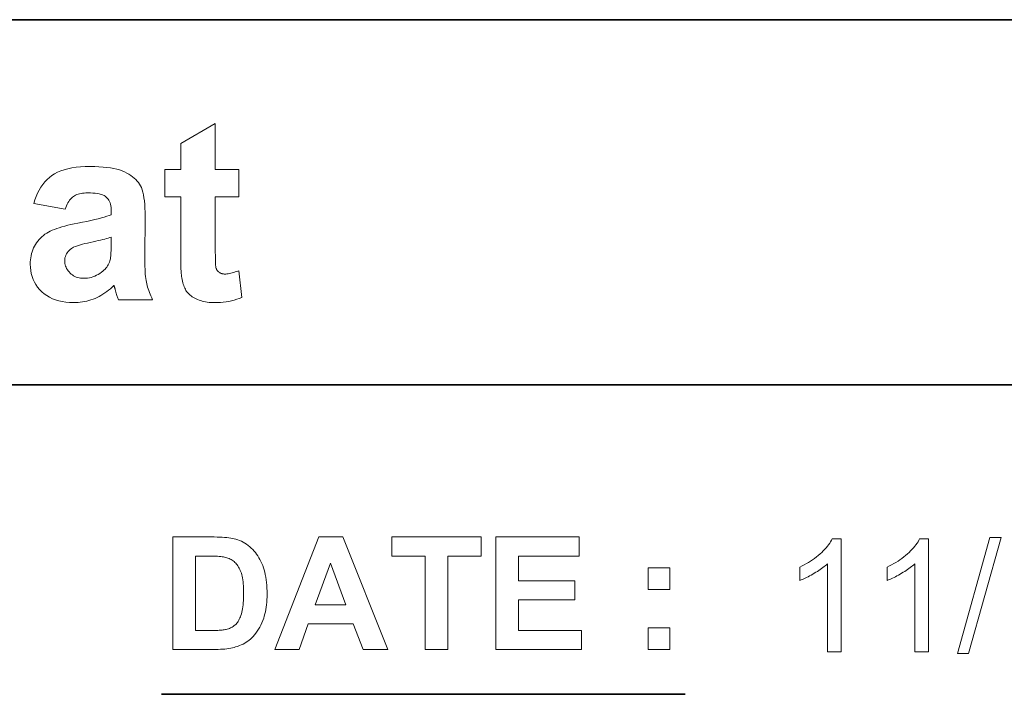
# Model space of a CAD drawing. Extents: x 10 to 410, y 10 to 287.
# Tile 19 of 23: x 369 to 391, y 30 to 45. Entities that reach past the tile are written whole.
import ezdxf

# ---------------------------------------------------------------- set-up
doc = ezdxf.new("R2010")
doc.units = 0

msp = doc.modelspace()

# ---------------------------------------------------------------- linework, layer by layer
at = {"color": 7, "lineweight": 35}
for p, q in [((269.909, 44.578), (410.225, 44.578)), ((269.483, 36.452), (410.225, 36.452))]:
    msp.add_line(p, q, dxfattribs=at)
at = {"color": 7, "lineweight": 35, "ltscale": 0.291013}
msp.add_line((371.888, 29.568), (383.529, 29.568), dxfattribs=at)
at = {"color": 7, "lineweight": 13}
for points in [[(373.609, 41.246), (373.609, 40.635), (373.085, 40.635), (373.085, 39.467), (373.085, 39.399), (373.086, 39.337), (373.086, 39.281), (373.087, 39.23), (373.089, 39.186), (373.09, 39.148), (373.092, 39.115), (373.095, 39.089), (373.097, 39.068), (373.1, 39.053), (373.103, 39.042), (373.108, 39.031), (373.112, 39.02), (373.118, 39.01), (373.125, 39), (373.132, 38.99), (373.14, 38.981), (373.148, 38.973), (373.158, 38.964), (373.168, 38.957), (373.179, 38.949), (373.19, 38.943), (373.202, 38.937), (373.215, 38.932), (373.227, 38.928), (373.24, 38.924), (373.254, 38.922), (373.268, 38.92), (373.283, 38.919), (373.298, 38.918), (373.32, 38.919), (373.344, 38.921), (373.37, 38.925), (373.398, 38.93), (373.428, 38.937), (373.46, 38.945), (373.494, 38.954), (373.529, 38.966), (373.567, 38.978), (373.606, 38.992), (373.672, 38.397), (373.617, 38.375), (373.562, 38.356), (373.505, 38.339), (373.446, 38.324), (373.387, 38.311), (373.325, 38.301), (373.263, 38.293), (373.198, 38.287), (373.133, 38.284), (373.066, 38.283), (373.025, 38.283), (372.985, 38.285), (372.945, 38.289), (372.907, 38.294), (372.869, 38.3), (372.832, 38.308), (372.796, 38.317), (372.76, 38.327), (372.726, 38.339), (372.692, 38.352), (372.66, 38.367), (372.629, 38.382), (372.6, 38.398), (372.573, 38.414), (372.548, 38.432), (372.524, 38.45), (372.503, 38.47), (372.483, 38.49), (372.464, 38.511), (372.448, 38.532), (372.433, 38.555), (372.419, 38.58), (372.406, 38.606), (372.393, 38.633), (372.382, 38.662), (372.372, 38.693), (372.362, 38.725), (372.354, 38.759), (372.347, 38.794), (372.34, 38.831), (372.336, 38.861), (372.331, 38.895), (372.328, 38.936), (372.324, 38.982), (372.322, 39.033), (372.32, 39.09), (372.318, 39.152), (372.317, 39.22), (372.316, 39.293), (372.316, 39.371), (372.316, 40.635), (371.964, 40.635), (371.964, 41.246), (372.316, 41.246), (372.316, 41.822), (373.085, 42.269), (373.085, 41.246)], [(369.745, 40.362), (369.05, 40.487), (369.075, 40.569), (369.103, 40.647), (369.135, 40.72), (369.171, 40.788), (369.209, 40.853), (369.251, 40.913), (369.297, 40.969), (369.346, 41.02), (369.398, 41.067), (369.453, 41.109), (369.513, 41.148), (369.579, 41.182), (369.65, 41.212), (369.727, 41.239), (369.809, 41.261), (369.897, 41.279), (369.991, 41.293), (370.09, 41.303), (370.195, 41.309), (370.305, 41.311), (370.405, 41.31), (370.499, 41.306), (370.589, 41.3), (370.673, 41.292), (370.752, 41.281), (370.826, 41.268), (370.894, 41.252), (370.958, 41.234), (371.016, 41.213), (371.069, 41.19), (371.117, 41.165), (371.163, 41.139), (371.206, 41.111), (371.246, 41.082), (371.283, 41.052), (371.316, 41.021), (371.347, 40.988), (371.375, 40.954), (371.4, 40.918), (371.422, 40.882), (371.441, 40.841), (371.459, 40.794), (371.474, 40.741), (371.487, 40.682), (371.499, 40.617), (371.508, 40.545), (371.515, 40.467), (371.52, 40.383), (371.523, 40.292), (371.524, 40.195), (371.516, 39.3), (371.517, 39.226), (371.518, 39.156), (371.519, 39.089), (371.522, 39.027), (371.525, 38.969), (371.529, 38.914), (371.534, 38.864), (371.54, 38.818), (371.546, 38.775), (371.553, 38.737), (371.561, 38.7), (371.57, 38.663), (371.581, 38.626), (371.593, 38.588), (371.606, 38.549), (371.62, 38.51), (371.636, 38.47), (371.653, 38.43), (371.671, 38.389), (371.691, 38.348), (370.932, 38.348), (370.926, 38.364), (370.92, 38.382), (370.913, 38.401), (370.906, 38.421), (370.899, 38.443), (370.891, 38.466), (370.884, 38.491), (370.875, 38.517), (370.867, 38.545), (370.859, 38.575), (370.855, 38.588), (370.851, 38.6), (370.848, 38.611), (370.845, 38.622), (370.842, 38.631), (370.84, 38.64), (370.837, 38.647), (370.835, 38.654), (370.833, 38.66), (370.831, 38.665), (370.792, 38.627), (370.752, 38.592), (370.711, 38.559), (370.67, 38.527), (370.628, 38.497), (370.586, 38.47), (370.543, 38.444), (370.5, 38.42), (370.456, 38.398), (370.411, 38.378), (370.366, 38.36), (370.32, 38.344), (370.274, 38.329), (370.227, 38.317), (370.18, 38.306), (370.132, 38.298), (370.083, 38.291), (370.034, 38.286), (369.984, 38.284), (369.934, 38.283), (369.846, 38.285), (369.762, 38.292), (369.682, 38.304), (369.606, 38.321), (369.534, 38.343), (369.465, 38.37), (369.4, 38.402), (369.339, 38.438), (369.282, 38.479), (369.228, 38.525), (369.179, 38.575), (369.135, 38.628), (369.097, 38.683), (369.063, 38.74), (369.035, 38.8), (369.012, 38.863), (368.994, 38.928), (368.981, 38.996), (368.973, 39.066), (368.97, 39.139), (368.972, 39.188), (368.975, 39.235), (368.981, 39.282), (368.989, 39.327), (369, 39.372), (369.013, 39.415), (369.028, 39.457), (369.046, 39.498), (369.065, 39.538), (369.088, 39.577), (369.112, 39.615), (369.138, 39.651), (369.167, 39.685), (369.197, 39.717), (369.229, 39.747), (369.262, 39.776), (369.298, 39.802), (369.336, 39.827), (369.375, 39.851), (369.417, 39.872), (369.461, 39.892), (369.509, 39.912), (369.56, 39.931), (369.616, 39.95), (369.675, 39.968), (369.738, 39.985), (369.804, 40.003), (369.875, 40.019), (369.949, 40.035), (370.026, 40.051), (370.131, 40.071), (370.228, 40.091), (370.319, 40.11), (370.404, 40.129), (370.481, 40.148), (370.553, 40.167), (370.617, 40.185), (370.675, 40.203), (370.727, 40.221), (370.771, 40.239), (370.771, 40.315), (370.77, 40.358), (370.767, 40.399), (370.761, 40.437), (370.754, 40.472), (370.744, 40.505), (370.732, 40.535), (370.718, 40.563), (370.701, 40.588), (370.683, 40.61), (370.662, 40.631), (370.638, 40.648), (370.611, 40.664), (370.579, 40.679), (370.544, 40.691), (370.505, 40.701), (370.461, 40.71), (370.414, 40.716), (370.364, 40.721), (370.309, 40.724), (370.25, 40.725), (370.21, 40.724), (370.172, 40.721), (370.135, 40.717), (370.101, 40.712), (370.068, 40.705), (370.037, 40.696), (370.008, 40.685), (369.98, 40.673), (369.955, 40.659), (369.931, 40.644), (369.908, 40.627), (369.887, 40.607), (369.866, 40.585), (369.846, 40.56), (369.827, 40.533), (369.809, 40.504), (369.792, 40.472), (369.775, 40.438), (369.76, 40.401)], [(370.771, 39.74), (370.74, 39.73), (370.705, 39.719), (370.667, 39.708), (370.626, 39.697), (370.581, 39.686), (370.533, 39.674), (370.481, 39.662), (370.426, 39.649), (370.367, 39.636), (370.305, 39.622), (370.243, 39.609), (370.186, 39.595), (370.133, 39.582), (370.085, 39.568), (370.041, 39.555), (370.001, 39.541), (369.966, 39.528), (369.935, 39.515), (369.909, 39.502), (369.887, 39.489), (369.859, 39.467), (369.833, 39.444), (369.811, 39.42), (369.791, 39.394), (369.775, 39.368), (369.761, 39.34), (369.751, 39.312), (369.743, 39.282), (369.739, 39.251), (369.737, 39.219), (369.738, 39.187), (369.742, 39.156), (369.748, 39.126), (369.756, 39.097), (369.767, 39.068), (369.78, 39.041), (369.796, 39.015), (369.814, 38.989), (369.834, 38.964), (369.857, 38.94), (369.882, 38.918), (369.908, 38.898), (369.935, 38.88), (369.964, 38.865), (369.994, 38.852), (370.025, 38.842), (370.057, 38.833), (370.091, 38.828), (370.126, 38.824), (370.163, 38.823), (370.204, 38.824), (370.245, 38.828), (370.286, 38.835), (370.326, 38.845), (370.365, 38.857), (370.405, 38.872), (370.444, 38.89), (370.482, 38.91), (370.521, 38.933), (370.558, 38.959), (370.585, 38.98), (370.61, 39.003), (370.633, 39.026), (370.654, 39.05), (370.674, 39.075), (370.691, 39.1), (370.706, 39.127), (370.72, 39.155), (370.732, 39.183), (370.741, 39.213), (370.747, 39.234), (370.752, 39.259), (370.757, 39.288), (370.76, 39.32), (370.764, 39.356), (370.766, 39.395), (370.769, 39.437), (370.77, 39.484), (370.771, 39.534), (370.771, 39.587)], [(372.141, 33.068), (373.063, 33.068), (373.124, 33.067), (373.182, 33.066), (373.237, 33.063), (373.289, 33.06), (373.338, 33.056), (373.384, 33.051), (373.428, 33.044), (373.468, 33.037), (373.505, 33.029), (373.539, 33.02), (373.582, 33.006), (373.625, 32.99), (373.665, 32.972), (373.705, 32.952), (373.743, 32.93), (373.78, 32.906), (373.816, 32.88), (373.851, 32.852), (373.884, 32.822), (373.916, 32.79), (373.947, 32.756), (373.976, 32.721), (374.003, 32.684), (374.029, 32.646), (374.054, 32.606), (374.077, 32.565), (374.099, 32.522), (374.119, 32.478), (374.138, 32.432), (374.155, 32.385), (374.17, 32.336), (374.184, 32.284), (374.196, 32.231), (374.207, 32.175), (374.216, 32.117), (374.223, 32.057), (374.229, 31.995), (374.233, 31.93), (374.236, 31.863), (374.237, 31.794), (374.236, 31.733), (374.233, 31.674), (374.23, 31.616), (374.224, 31.561), (374.217, 31.506), (374.209, 31.454), (374.199, 31.403), (374.187, 31.355), (374.174, 31.307), (374.16, 31.262), (374.14, 31.208), (374.119, 31.157), (374.096, 31.107), (374.072, 31.06), (374.046, 31.015), (374.018, 30.972), (373.989, 30.931), (373.958, 30.892), (373.926, 30.855), (373.892, 30.82), (373.865, 30.795), (373.836, 30.771), (373.805, 30.748), (373.772, 30.727), (373.738, 30.706), (373.701, 30.687), (373.663, 30.669), (373.623, 30.651), (373.581, 30.635), (373.537, 30.621), (373.503, 30.611), (373.466, 30.602), (373.427, 30.594), (373.386, 30.587), (373.342, 30.581), (373.296, 30.576), (373.248, 30.572), (373.198, 30.57), (373.145, 30.568), (373.091, 30.568), (372.141, 30.568)], [(376.919, 30.568), (376.37, 30.568), (376.152, 31.136), (375.152, 31.136), (374.946, 30.568), (374.41, 30.568), (375.384, 33.068), (375.918, 33.068)], [(377.75, 30.568), (377.75, 32.645), (377.008, 32.645), (377.008, 33.068), (378.994, 33.068), (378.994, 32.645), (378.254, 32.645), (378.254, 30.568)], [(379.32, 30.568), (379.32, 33.068), (381.174, 33.068), (381.174, 32.645), (379.825, 32.645), (379.825, 32.091), (381.08, 32.091), (381.08, 31.669), (379.825, 31.669), (379.825, 30.989), (381.222, 30.989), (381.222, 30.568)], [(389.582, 30.474), (390.307, 33.059), (390.553, 33.059), (389.83, 30.474)], [(386.999, 30.516), (386.692, 30.516), (386.692, 32.472), (386.669, 32.451), (386.645, 32.43), (386.619, 32.409), (386.592, 32.388), (386.564, 32.366), (386.534, 32.345), (386.503, 32.324), (386.47, 32.303), (386.436, 32.282), (386.401, 32.261), (386.365, 32.24), (386.331, 32.221), (386.296, 32.202), (386.263, 32.185), (386.23, 32.168), (386.198, 32.153), (386.167, 32.139), (386.137, 32.125), (386.107, 32.113), (386.078, 32.102), (386.078, 32.399), (386.129, 32.424), (386.178, 32.449), (386.227, 32.476), (386.274, 32.504), (386.319, 32.533), (386.364, 32.563), (386.407, 32.593), (386.448, 32.625), (386.489, 32.658), (386.528, 32.692), (386.566, 32.726), (386.601, 32.761), (386.634, 32.795), (386.664, 32.828), (386.693, 32.862), (386.719, 32.895), (386.743, 32.928), (386.764, 32.961), (386.784, 32.994), (386.801, 33.026), (386.999, 33.026)], [(388.941, 30.516), (388.634, 30.516), (388.634, 32.472), (388.611, 32.451), (388.587, 32.43), (388.561, 32.409), (388.534, 32.388), (388.506, 32.366), (388.476, 32.345), (388.445, 32.324), (388.413, 32.303), (388.379, 32.282), (388.343, 32.261), (388.308, 32.24), (388.273, 32.221), (388.239, 32.202), (388.205, 32.185), (388.173, 32.168), (388.141, 32.153), (388.109, 32.139), (388.079, 32.125), (388.049, 32.113), (388.02, 32.102), (388.02, 32.399), (388.071, 32.424), (388.121, 32.449), (388.169, 32.476), (388.216, 32.504), (388.262, 32.533), (388.306, 32.563), (388.349, 32.593), (388.391, 32.625), (388.431, 32.658), (388.47, 32.692), (388.508, 32.726), (388.543, 32.761), (388.576, 32.795), (388.607, 32.828), (388.635, 32.862), (388.661, 32.895), (388.685, 32.928), (388.707, 32.961), (388.726, 32.994), (388.743, 33.026), (388.941, 33.026)], [(372.646, 32.645), (372.646, 30.989), (373.022, 30.989), (373.063, 30.989), (373.102, 30.99), (373.139, 30.991), (373.173, 30.993), (373.204, 30.995), (373.234, 30.998), (373.261, 31.001), (373.285, 31.004), (373.308, 31.008), (373.328, 31.013), (373.352, 31.019), (373.375, 31.027), (373.398, 31.035), (373.419, 31.044), (373.44, 31.054), (373.46, 31.065), (373.479, 31.077), (373.497, 31.089), (373.515, 31.103), (373.531, 31.117), (373.547, 31.132), (373.563, 31.15), (373.577, 31.169), (373.591, 31.191), (373.605, 31.214), (373.618, 31.239), (373.63, 31.266), (373.642, 31.295), (373.653, 31.325), (373.664, 31.358), (373.673, 31.393), (373.682, 31.43), (373.69, 31.47), (373.696, 31.512), (373.702, 31.557), (373.707, 31.604), (373.71, 31.653), (373.713, 31.705), (373.714, 31.759), (373.715, 31.816), (373.714, 31.873), (373.713, 31.927), (373.71, 31.978), (373.707, 32.026), (373.702, 32.072), (373.696, 32.115), (373.69, 32.156), (373.682, 32.194), (373.673, 32.229), (373.664, 32.261), (373.653, 32.291), (373.641, 32.32), (373.629, 32.348), (373.616, 32.374), (373.602, 32.399), (373.587, 32.423), (373.572, 32.445), (373.556, 32.466), (373.538, 32.485), (373.52, 32.503), (373.501, 32.52), (373.482, 32.536), (373.461, 32.55), (373.439, 32.564), (373.416, 32.576), (373.392, 32.587), (373.367, 32.597), (373.341, 32.606), (373.315, 32.614), (373.287, 32.621), (373.264, 32.625), (373.236, 32.63), (373.205, 32.633), (373.17, 32.636), (373.13, 32.639), (373.087, 32.641), (373.039, 32.643), (372.988, 32.644), (372.932, 32.645), (372.872, 32.645)], [(375.99, 31.557), (375.645, 32.484), (375.307, 31.557)], [(382.709, 31.9), (382.709, 32.379), (383.188, 32.379), (383.188, 31.9)], [(382.709, 30.568), (382.709, 31.047), (383.188, 31.047), (383.188, 30.568)]]:
    msp.add_lwpolyline(points, close=True, dxfattribs=at)

doc.saveas('drawing.dxf')
